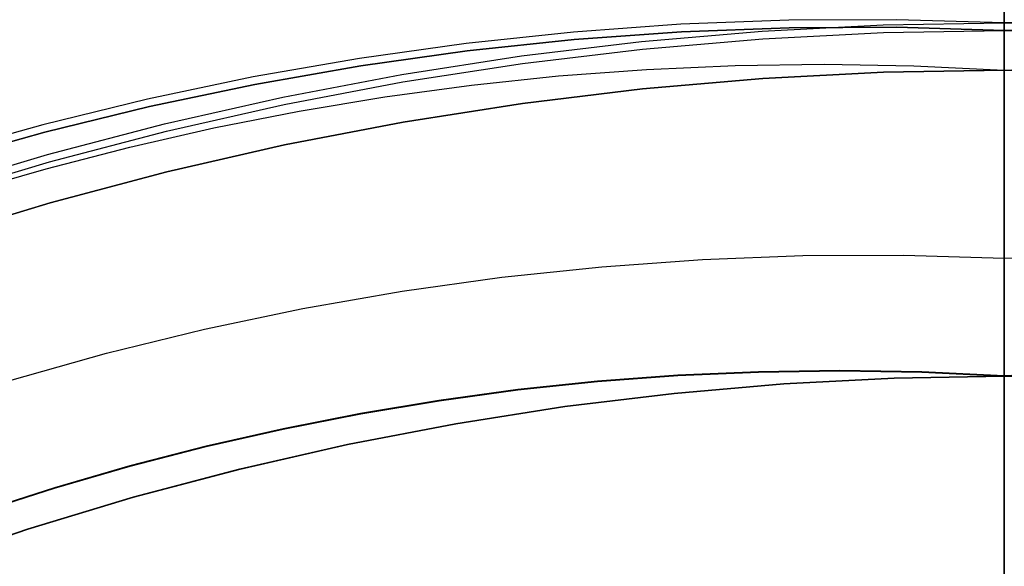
# Model space of a CAD drawing. Header units: millimetres. Extents: x -267 to 897, y -4167 to -3150.
# Tile 88 of 177: x 308.04 to 313.66, y -3499.74 to -3496.61. Entities that reach past the tile are written whole.
import ezdxf

# ---------------------------------------------------------------- set-up
doc = ezdxf.new("R2010")
doc.units = ezdxf.units.MM
doc.layers.add('1', color=7, linetype='Continuous')
doc.layers.add('BLANCO METALICO', color=7, linetype='Continuous', true_color=0xededed)

msp = doc.modelspace()

# ---------------------------------------------------------------- linework, layer by layer
at = {"layer": '1', "color": 250, "true_color": 0x111111}
for p, q in [((313.6641, -3442.9028, 31.0021), (313.6641, -3590.9022, 31.0021)), ((313.6641, -3590.9022, 31.0021), (313.6641, -3442.9028, 31.0021)), ((313.6641, -3449.9395, 48.5021), (313.6641, -3583.8655, 48.5021)), ((313.6641, -3583.8655, 48.5021), (313.6641, -3449.9395, 48.5021)), ((313.6641, -3495.4028, 116.1312), (313.6641, -3496.6743, 116.1312)), ((313.6641, -3496.6743, 116.1312), (313.6641, -3495.4028, 116.1312)), ((313.6641, -3495.4028, 68.3312), (313.6641, -3496.631, 68.3312)), ((313.6641, -3496.631, 68.3312), (313.6641, -3495.4028, 68.3312)), ((311.8158, -3496.6387, 68.3312), (311.201, -3496.6829, 68.3312)), ((311.8158, -3496.6387, 68.3312), (311.201, -3496.6829, 68.3312)), ((312.4317, -3496.6153, 68.3312), (311.8158, -3496.6387, 68.3312)), ((312.4317, -3496.6153, 68.3312), (311.8158, -3496.6387, 68.3312)), ((312.2807, -3496.6783, 68.3312), (312.972, -3496.6428, 68.3312)), ((313.048, -3496.6128, 68.3312), (312.4317, -3496.6153, 68.3312)), ((313.048, -3496.6128, 68.3312), (312.4317, -3496.6153, 68.3312)), ((312.972, -3496.6428, 68.3312), (313.6641, -3496.631, 68.3312)), ((313.6641, -3496.631, 68.3312), (313.048, -3496.6128, 68.3312)), ((313.6641, -3496.631, 68.3312), (313.048, -3496.6128, 68.3312)), ((314.2801, -3496.6128, 68.3312), (313.6641, -3496.631, 68.3312)), ((314.2801, -3496.6128, 68.3312), (313.6641, -3496.631, 68.3312)), ((313.6641, -3496.6999, 68.3301), (313.6641, -3496.631, 68.3312)), ((313.6641, -3496.631, 68.3312), (313.6641, -3496.6999, 68.3301)), ((313.6641, -3496.631, 68.3312), (314.3562, -3496.6428, 68.3312)), ((311.201, -3496.6829, 68.3312), (310.5881, -3496.7478, 68.3312)), ((311.201, -3496.6829, 68.3312), (310.5881, -3496.7478, 68.3312)), ((311.2063, -3496.7261, 116.1312), (311.8197, -3496.682, 116.1312)), ((311.8197, -3496.682, 116.1312), (311.2063, -3496.7261, 116.1312)), ((311.591, -3496.7373, 68.3312), (312.2807, -3496.6783, 68.3312)), ((311.8197, -3496.682, 116.1312), (312.4343, -3496.6586, 116.1312)), ((312.4343, -3496.6586, 116.1312), (311.8197, -3496.682, 116.1312)), ((312.2837, -3496.7215, 116.1312), (312.9735, -3496.6861, 116.1312)), ((312.4343, -3496.6586, 116.1312), (313.0493, -3496.6561, 116.1312)), ((313.0493, -3496.6561, 116.1312), (312.4343, -3496.6586, 116.1312)), ((312.9735, -3496.6861, 116.1312), (313.6641, -3496.6743, 116.1312)), ((313.0493, -3496.6561, 116.1312), (313.6641, -3496.6743, 116.1312)), ((313.6641, -3496.6743, 116.1312), (313.0493, -3496.6561, 116.1312)), ((313.6641, -3496.6743, 116.1312), (314.2788, -3496.6561, 116.1312)), ((314.2788, -3496.6561, 116.1312), (313.6641, -3496.6743, 116.1312)), ((313.6641, -3496.6743, 116.1312), (313.6641, -3496.7417, 116.1324)), ((313.6641, -3496.7417, 116.1324), (313.6641, -3496.6743, 116.1312)), ((313.6641, -3496.6743, 116.1312), (314.3547, -3496.6861, 116.1312)), ((313.6641, -3496.7687, 68.3265), (313.6641, -3496.6999, 68.3301)), ((313.6641, -3496.6999, 68.3301), (313.6641, -3496.7687, 68.3265)), ((310.5881, -3496.7478, 68.3312), (309.9778, -3496.8334, 68.3312)), ((310.5881, -3496.7478, 68.3312), (309.9778, -3496.8334, 68.3312)), ((310.5947, -3496.7908, 116.1312), (311.2063, -3496.7261, 116.1312)), ((311.2063, -3496.7261, 116.1312), (310.5947, -3496.7908, 116.1312)), ((310.9038, -3496.8198, 68.3312), (311.591, -3496.7373, 68.3312)), ((311.5955, -3496.7804, 116.1312), (312.2837, -3496.7215, 116.1312)), ((313.6641, -3496.7417, 116.1324), (313.6641, -3496.809, 116.1358)), ((313.6641, -3496.809, 116.1358), (313.6641, -3496.7417, 116.1324)), ((309.9856, -3496.8762, 116.1312), (310.5947, -3496.7908, 116.1312)), ((310.5947, -3496.7908, 116.1312), (309.9856, -3496.8762, 116.1312)), ((310.2197, -3496.9258, 68.3312), (310.9038, -3496.8198, 68.3312)), ((310.9097, -3496.8627, 116.1312), (311.5955, -3496.7804, 116.1312)), ((313.6641, -3496.8374, 68.3207), (313.6641, -3496.7687, 68.3265)), ((313.6641, -3496.7687, 68.3265), (313.6641, -3496.8374, 68.3207)), ((313.6641, -3496.809, 116.1358), (313.6641, -3496.8761, 116.1416)), ((313.6641, -3496.8761, 116.1416), (313.6641, -3496.809, 116.1358)), ((309.9778, -3496.8334, 68.3312), (309.3707, -3496.9395, 68.3312)), ((309.9778, -3496.8334, 68.3312), (309.3707, -3496.9395, 68.3312)), ((309.3798, -3496.9822, 116.1312), (309.9856, -3496.8762, 116.1312)), ((309.9856, -3496.8762, 116.1312), (309.3798, -3496.9822, 116.1312)), ((310.2271, -3496.9684, 116.1312), (310.9097, -3496.8627, 116.1312)), ((311.619, -3496.8964, 164.4031), (312.1251, -3496.874, 164.4031)), ((311.619, -3496.8964, 164.4031), (312.1251, -3496.874, 164.4031)), ((312.1251, -3496.874, 164.4031), (312.6348, -3496.867, 164.4031)), ((312.1251, -3496.874, 164.4031), (312.6348, -3496.867, 164.4031)), ((312.6348, -3496.867, 164.4031), (313.1478, -3496.8757, 164.4031)), ((312.6348, -3496.867, 164.4031), (313.1478, -3496.8757, 164.4031)), ((313.1478, -3496.8757, 164.4031), (313.6641, -3496.9004, 164.4031)), ((313.1478, -3496.8757, 164.4031), (313.6641, -3496.9004, 164.4031)), ((313.6641, -3496.9058, 68.3125), (313.6641, -3496.8374, 68.3207)), ((313.6641, -3496.8374, 68.3207), (313.6641, -3496.9058, 68.3125)), ((313.6641, -3496.9004, 164.4031), (314.1803, -3496.8757, 164.4031)), ((313.6641, -3496.9004, 164.4031), (314.1803, -3496.8757, 164.4031)), ((313.6641, -3496.8761, 116.1416), (313.6641, -3496.943, 116.1496)), ((313.6641, -3496.943, 116.1496), (313.6641, -3496.8761, 116.1416)), ((309.5397, -3497.055, 68.3312), (310.2197, -3496.9258, 68.3312)), ((310.6179, -3496.9864, 164.4031), (311.1165, -3496.934, 164.4031)), ((310.6179, -3496.9864, 164.4031), (311.1165, -3496.934, 164.4031)), ((311.1165, -3496.934, 164.4031), (311.619, -3496.8964, 164.4031)), ((311.1165, -3496.934, 164.4031), (311.619, -3496.8964, 164.4031)), ((312.9737, -3496.9123, 127.4778), (312.2841, -3496.948, 127.4778)), ((312.2841, -3496.948, 145.9405), (312.9737, -3496.9123, 145.9405)), ((312.2841, -3496.948, 127.4778), (312.9737, -3496.9123, 127.4778)), ((313.6641, -3496.9004, 127.4778), (312.9737, -3496.9123, 127.4778)), ((312.9737, -3496.9123, 145.9405), (313.6641, -3496.9004, 145.9405)), ((312.9737, -3496.9123, 127.4778), (313.6641, -3496.9004, 127.4778)), ((313.6641, -3496.9004, 164.4031), (313.6641, -3496.9004, 127.4778)), ((314.3545, -3496.9123, 127.4778), (313.6641, -3496.9004, 127.4778)), ((313.6641, -3496.9004, 127.4778), (313.6641, -3496.9004, 164.4031)), ((313.6641, -3496.9004, 145.9405), (314.3545, -3496.9123, 145.9405)), ((313.6641, -3496.9004, 127.4778), (313.6641, -3509.5028, 127.4778)), ((313.6641, -3509.5028, 127.4778), (313.6641, -3496.9004, 127.4778)), ((313.6641, -3496.9004, 127.4778), (314.3545, -3496.9123, 127.4778)), ((313.6641, -3496.901, 164.4398), (313.6641, -3496.9004, 164.4031)), ((313.6641, -3496.9004, 164.4031), (313.6641, -3496.901, 164.4398)), ((313.6641, -3496.9029, 164.4765), (313.6641, -3496.901, 164.4398)), ((313.6641, -3496.901, 164.4398), (313.6641, -3496.9029, 164.4765)), ((313.6641, -3496.906, 164.513), (313.6641, -3496.9029, 164.4765)), ((313.6641, -3496.9029, 164.4765), (313.6641, -3496.906, 164.513)), ((313.6641, -3496.9739, 68.3019), (313.6641, -3496.9058, 68.3125)), ((313.6641, -3496.9058, 68.3125), (313.6641, -3496.9739, 68.3019)), ((313.6641, -3496.9104, 164.5494), (313.6641, -3496.906, 164.513)), ((313.6641, -3496.906, 164.513), (313.6641, -3496.9104, 164.5494)), ((313.6641, -3496.916, 164.5857), (313.6641, -3496.9104, 164.5494)), ((313.6641, -3496.9104, 164.5494), (313.6641, -3496.916, 164.5857)), ((313.6641, -3496.9228, 164.6218), (313.6641, -3496.916, 164.5857)), ((313.6641, -3496.916, 164.5857), (313.6641, -3496.9228, 164.6218)), ((313.6641, -3496.9309, 164.6576), (313.6641, -3496.9228, 164.6218)), ((313.6641, -3496.9228, 164.6218), (313.6641, -3496.9309, 164.6576)), ((313.6641, -3496.9402, 164.6931), (313.6641, -3496.9309, 164.6576)), ((313.6641, -3496.9309, 164.6576), (313.6641, -3496.9402, 164.6931)), ((309.3707, -3496.9395, 68.3312), (308.7675, -3497.0661, 68.3312)), ((309.3707, -3496.9395, 68.3312), (308.7675, -3497.0661, 68.3312)), ((308.7779, -3497.1085, 116.1312), (309.3798, -3496.9822, 116.1312)), ((309.3798, -3496.9822, 116.1312), (308.7779, -3497.1085, 116.1312)), ((309.5485, -3497.0974, 116.1312), (310.2271, -3496.9684, 116.1312)), ((310.1234, -3497.0536, 164.4031), (310.6179, -3496.9864, 164.4031)), ((310.1234, -3497.0536, 164.4031), (310.6179, -3496.9864, 164.4031)), ((312.2841, -3496.948, 127.4778), (311.5962, -3497.0075, 127.4778)), ((311.5962, -3497.0075, 145.9405), (312.2841, -3496.948, 145.9405)), ((311.5962, -3497.0075, 127.4778), (312.2841, -3496.948, 127.4778)), ((313.6641, -3496.9507, 164.7282), (313.6641, -3496.9402, 164.6931)), ((313.6641, -3496.9402, 164.6931), (313.6641, -3496.9507, 164.7282)), ((313.6641, -3496.943, 116.1496), (313.6641, -3497.0096, 116.1599)), ((313.6641, -3497.0096, 116.1599), (313.6641, -3496.943, 116.1496)), ((313.6641, -3496.9624, 164.763), (313.6641, -3496.9507, 164.7282)), ((313.6641, -3496.9507, 164.7282), (313.6641, -3496.9624, 164.763)), ((313.6641, -3496.9753, 164.7974), (313.6641, -3496.9624, 164.763)), ((313.6641, -3496.9624, 164.763), (313.6641, -3496.9753, 164.7974)), ((313.6641, -3497.0416, 68.289), (313.6641, -3496.9739, 68.3019)), ((313.6641, -3496.9739, 68.3019), (313.6641, -3497.0416, 68.289)), ((313.6641, -3496.9893, 164.8313), (313.6641, -3496.9753, 164.7974)), ((313.6641, -3496.9753, 164.7974), (313.6641, -3496.9893, 164.8313)), ((313.6641, -3497.0045, 164.8647), (313.6641, -3496.9893, 164.8313)), ((313.6641, -3496.9893, 164.8313), (313.6641, -3497.0045, 164.8647)), ((311.5962, -3497.0075, 127.4778), (310.9107, -3497.0908, 127.4778)), ((310.9107, -3497.0908, 145.9405), (311.5962, -3497.0075, 145.9405)), ((310.9107, -3497.0908, 127.4778), (311.5962, -3497.0075, 127.4778)), ((313.6641, -3497.0209, 164.8975), (313.6641, -3497.0045, 164.8647)), ((313.6641, -3497.0045, 164.8647), (313.6641, -3497.0209, 164.8975)), ((313.6641, -3497.0096, 116.1599), (313.6641, -3497.0757, 116.1725)), ((313.6641, -3497.0757, 116.1725), (313.6641, -3497.0096, 116.1599)), ((313.6641, -3497.0383, 164.9298), (313.6641, -3497.0209, 164.8975)), ((313.6641, -3497.0209, 164.8975), (313.6641, -3497.0383, 164.9298)), ((313.6641, -3497.0568, 164.9615), (313.6641, -3497.0383, 164.9298)), ((313.6641, -3497.0383, 164.9298), (313.6641, -3497.0568, 164.9615)), ((313.6641, -3497.1089, 68.2739), (313.6641, -3497.0416, 68.289)), ((313.6641, -3497.0416, 68.289), (313.6641, -3497.1089, 68.2739)), ((308.7675, -3497.0661, 68.3312), (308.1689, -3497.213, 68.3312)), ((308.7675, -3497.0661, 68.3312), (308.1689, -3497.213, 68.3312)), ((308.8645, -3497.2074, 68.3312), (309.5397, -3497.055, 68.3312)), ((308.8748, -3497.2494, 116.1312), (309.5485, -3497.0974, 116.1312)), ((309.6329, -3497.1352, 164.4031), (310.1234, -3497.0536, 164.4031)), ((309.6329, -3497.1352, 164.4031), (310.1234, -3497.0536, 164.4031)), ((310.9107, -3497.0908, 127.4778), (310.2285, -3497.1976, 127.4778)), ((310.2285, -3497.1976, 145.9405), (310.9107, -3497.0908, 145.9405)), ((310.2285, -3497.1976, 127.4778), (310.9107, -3497.0908, 127.4778)), ((313.6641, -3497.0764, 164.9925), (313.6641, -3497.0568, 164.9615)), ((313.6641, -3497.0568, 164.9615), (313.6641, -3497.0764, 164.9925)), ((313.6641, -3497.0757, 116.1725), (313.6641, -3497.1415, 116.1874)), ((313.6641, -3497.1415, 116.1874), (313.6641, -3497.0757, 116.1725)), ((313.6641, -3497.0971, 165.0229), (313.6641, -3497.0764, 164.9925)), ((313.6641, -3497.0764, 164.9925), (313.6641, -3497.0971, 165.0229)), ((313.6641, -3497.1187, 165.0525), (313.6641, -3497.0971, 165.0229)), ((313.6641, -3497.0971, 165.0229), (313.6641, -3497.1187, 165.0525)), ((308.1806, -3497.2551, 116.1312), (308.7779, -3497.1085, 116.1312)), ((308.7779, -3497.1085, 116.1312), (308.1806, -3497.2551, 116.1312)), ((309.1468, -3497.2309, 164.4031), (309.6329, -3497.1352, 164.4031)), ((309.1468, -3497.2309, 164.4031), (309.6329, -3497.1352, 164.4031)), ((313.6641, -3497.1755, 68.2564), (313.6641, -3497.1089, 68.2739)), ((313.6641, -3497.1414, 165.0813), (313.6641, -3497.1187, 165.0525)), ((313.6641, -3497.1187, 165.0525), (313.6641, -3497.1414, 165.0813)), ((313.6641, -3497.165, 165.1094), (313.6641, -3497.1414, 165.0813)), ((313.6641, -3497.1414, 165.0813), (313.6641, -3497.165, 165.1094)), ((313.6641, -3497.1415, 116.1874), (313.6641, -3497.2066, 116.2044)), ((313.6641, -3497.2066, 116.2044), (313.6641, -3497.1415, 116.1874)), ((308.1689, -3497.213, 68.3312), (307.5756, -3497.3801, 68.3312)), ((308.1689, -3497.213, 68.3312), (307.5756, -3497.3801, 68.3312)), ((308.1949, -3497.3827, 68.3312), (308.8645, -3497.2074, 68.3312)), ((310.2285, -3497.1976, 127.4778), (309.5504, -3497.3279, 127.4778)), ((309.5504, -3497.3279, 145.9405), (310.2285, -3497.1976, 145.9405)), ((309.5504, -3497.3279, 127.4778), (310.2285, -3497.1976, 127.4778)), ((313.6641, -3497.1896, 165.1366), (313.6641, -3497.165, 165.1094)), ((313.6641, -3497.165, 165.1094), (313.6641, -3497.1896, 165.1366)), ((313.6641, -3497.2416, 68.2367), (313.6641, -3497.1755, 68.2564)), ((313.6641, -3497.2151, 165.163), (313.6641, -3497.1896, 165.1366)), ((313.6641, -3497.1896, 165.1366), (313.6641, -3497.2151, 165.163)), ((313.6641, -3497.2066, 116.2044), (313.6641, -3497.2712, 116.2237)), ((313.6641, -3497.2712, 116.2237), (313.6641, -3497.2066, 116.2044)), ((313.6641, -3497.2415, 165.1885), (313.6641, -3497.2151, 165.163)), ((313.6641, -3497.2151, 165.163), (313.6641, -3497.2415, 165.1885)), ((307.5886, -3497.4218, 116.1312), (308.1806, -3497.2551, 116.1312)), ((308.1806, -3497.2551, 116.1312), (307.5886, -3497.4218, 116.1312)), ((308.2066, -3497.4244, 116.1312), (308.8748, -3497.2494, 116.1312)), ((308.6652, -3497.3405, 164.4031), (309.1468, -3497.2309, 164.4031)), ((308.6652, -3497.3405, 164.4031), (309.1468, -3497.2309, 164.4031)), ((313.6641, -3497.2688, 165.2131), (313.6641, -3497.2415, 165.1885)), ((313.6641, -3497.2415, 165.1885), (313.6641, -3497.2688, 165.2131)), ((313.6641, -3497.3069, 68.2147), (313.6641, -3497.2416, 68.2367)), ((313.6641, -3497.2968, 165.2368), (313.6641, -3497.2688, 165.2131)), ((313.6641, -3497.2688, 165.2131), (313.6641, -3497.2968, 165.2368)), ((313.6641, -3497.2712, 116.2237), (313.6641, -3497.3351, 116.2452)), ((313.6641, -3497.3351, 116.2452), (313.6641, -3497.2712, 116.2237)), ((309.5504, -3497.3279, 127.4778), (308.8772, -3497.4816, 127.4778)), ((308.8772, -3497.4816, 145.9405), (309.5504, -3497.3279, 145.9405)), ((308.8772, -3497.4816, 127.4778), (309.5504, -3497.3279, 127.4778)), ((313.6641, -3497.3257, 165.2594), (313.6641, -3497.2968, 165.2368)), ((313.6641, -3497.2968, 165.2368), (313.6641, -3497.3257, 165.2594)), ((313.6641, -3497.3714, 68.1905), (313.6641, -3497.3069, 68.2147)), ((313.6641, -3497.3553, 165.2811), (313.6641, -3497.3257, 165.2594)), ((313.6641, -3497.3257, 165.2594), (313.6641, -3497.3553, 165.2811)), ((307.5316, -3497.5808, 68.3312), (308.1949, -3497.3827, 68.3312)), ((308.1882, -3497.4638, 164.4031), (308.6652, -3497.3405, 164.4031)), ((308.1882, -3497.4638, 164.4031), (308.6652, -3497.3405, 164.4031)), ((313.6641, -3497.3351, 116.2452), (313.6641, -3497.3981, 116.2688)), ((313.6641, -3497.3981, 116.2688), (313.6641, -3497.3351, 116.2452)), ((313.6641, -3497.3856, 165.3017), (313.6641, -3497.3553, 165.2811)), ((313.6641, -3497.3553, 165.2811), (313.6641, -3497.3856, 165.3017)), ((313.6641, -3497.4351, 68.1642), (313.6641, -3497.3714, 68.1905)), ((307.5447, -3497.6221, 116.1312), (308.2066, -3497.4244, 116.1312)), ((313.6641, -3497.4167, 165.3213), (313.6641, -3497.3856, 165.3017)), ((313.6641, -3497.3856, 165.3017), (313.6641, -3497.4167, 165.3213)), ((313.6641, -3497.3981, 116.2688), (313.6641, -3497.4604, 116.2946)), ((313.6641, -3497.4604, 116.2946), (313.6641, -3497.3981, 116.2688)), ((313.6641, -3497.4483, 165.3399), (313.6641, -3497.4167, 165.3213)), ((313.6641, -3497.4167, 165.3213), (313.6641, -3497.4483, 165.3399)), ((313.6641, -3497.4978, 68.1356), (313.6641, -3497.4351, 68.1642)), ((307.716, -3497.6005, 164.4031), (308.1882, -3497.4638, 164.4031)), ((307.716, -3497.6005, 164.4031), (308.1882, -3497.4638, 164.4031)), ((308.8772, -3497.4816, 127.4778), (308.2098, -3497.6584, 127.4778)), ((308.2098, -3497.6584, 145.9405), (308.8772, -3497.4816, 145.9405)), ((308.2098, -3497.6584, 127.4778), (308.8772, -3497.4816, 127.4778)), ((313.6641, -3497.4806, 165.3573), (313.6641, -3497.4483, 165.3399)), ((313.6641, -3497.4483, 165.3399), (313.6641, -3497.4806, 165.3573)), ((313.6641, -3497.4604, 116.2946), (313.6641, -3497.5217, 116.3225)), ((313.6641, -3497.5217, 116.3225), (313.6641, -3497.4604, 116.2946)), ((313.6641, -3497.5135, 165.3736), (313.6641, -3497.4806, 165.3573)), ((313.6641, -3497.4806, 165.3573), (313.6641, -3497.5135, 165.3736)), ((313.6641, -3497.5595, 68.105), (313.6641, -3497.4978, 68.1356)), ((313.6641, -3497.5469, 165.3888), (313.6641, -3497.5135, 165.3736)), ((313.6641, -3497.5135, 165.3736), (313.6641, -3497.5469, 165.3888)), ((313.6641, -3497.5217, 116.3225), (313.6641, -3497.5821, 116.3525)), ((313.6641, -3497.5821, 116.3525), (313.6641, -3497.5217, 116.3225)), ((313.6641, -3497.5808, 165.4029), (313.6641, -3497.5469, 165.3888)), ((313.6641, -3497.5469, 165.3888), (313.6641, -3497.5808, 165.4029)), ((313.6641, -3497.6202, 68.0722), (313.6641, -3497.5595, 68.105)), ((313.6641, -3497.6152, 165.4157), (313.6641, -3497.5808, 165.4029)), ((313.6641, -3497.5808, 165.4029), (313.6641, -3497.6152, 165.4157)), ((313.6641, -3497.5821, 116.3525), (313.6641, -3497.6413, 116.3845)), ((313.6641, -3497.6413, 116.3845), (313.6641, -3497.5821, 116.3525)), ((308.2098, -3497.6584, 127.4778), (307.5488, -3497.8581, 127.4778)), ((307.5488, -3497.8581, 145.9405), (308.2098, -3497.6584, 145.9405)), ((307.5488, -3497.8581, 127.4778), (308.2098, -3497.6584, 127.4778)), ((313.6641, -3497.6499, 165.4274), (313.6641, -3497.6152, 165.4157)), ((313.6641, -3497.6152, 165.4157), (313.6641, -3497.6499, 165.4274)), ((313.6641, -3497.6797, 68.0374), (313.6641, -3497.6202, 68.0722)), ((313.6641, -3497.6413, 116.3845), (313.6641, -3497.6995, 116.4185)), ((313.6641, -3497.6995, 116.4185), (313.6641, -3497.6413, 116.3845)), ((313.6641, -3497.6851, 165.4379), (313.6641, -3497.6499, 165.4274)), ((313.6641, -3497.6499, 165.4274), (313.6641, -3497.6851, 165.4379)), ((313.6641, -3497.7379, 68.0006), (313.6641, -3497.6797, 68.0374)), ((313.6641, -3497.7206, 165.4472), (313.6641, -3497.6851, 165.4379)), ((313.6641, -3497.6851, 165.4379), (313.6641, -3497.7206, 165.4472)), ((313.6641, -3497.6995, 116.4185), (313.6641, -3497.7564, 116.4545)), ((313.6641, -3497.7564, 116.4545), (313.6641, -3497.6995, 116.4185)), ((313.6641, -3497.7564, 165.4553), (313.6641, -3497.7206, 165.4472)), ((313.6641, -3497.7206, 165.4472), (313.6641, -3497.7564, 165.4553)), ((313.6641, -3497.7949, 67.9619), (313.6641, -3497.7379, 68.0006)), ((313.6641, -3497.7564, 116.4545), (313.6641, -3497.8121, 116.4924)), ((313.6641, -3497.8121, 116.4924), (313.6641, -3497.7564, 116.4545)), ((313.6641, -3497.7924, 165.4622), (313.6641, -3497.7564, 165.4553)), ((313.6641, -3497.7564, 165.4553), (313.6641, -3497.7924, 165.4622)), ((313.6641, -3497.8287, 165.4678), (313.6641, -3497.7924, 165.4622)), ((313.6641, -3497.7924, 165.4622), (313.6641, -3497.8287, 165.4678)), ((313.6641, -3497.8505, 67.9212), (313.6641, -3497.7949, 67.9619)), ((313.6641, -3497.8121, 116.4924), (313.6641, -3497.8665, 116.5322)), ((313.6641, -3497.8665, 116.5322), (313.6641, -3497.8121, 116.4924)), ((313.6641, -3497.8651, 165.4722), (313.6641, -3497.8287, 165.4678)), ((313.6641, -3497.8287, 165.4678), (313.6641, -3497.8651, 165.4722)), ((313.6641, -3497.9047, 67.8786), (313.6641, -3497.8505, 67.9212)), ((313.6641, -3497.9017, 165.4753), (313.6641, -3497.8651, 165.4722)), ((313.6641, -3497.8651, 165.4722), (313.6641, -3497.9017, 165.4753)), ((313.6641, -3497.8665, 116.5322), (313.6641, -3497.9195, 116.5738)), ((313.6641, -3497.9195, 116.5738), (313.6641, -3497.8665, 116.5322)), ((313.6641, -3497.9384, 165.4772), (313.6641, -3497.9017, 165.4753)), ((313.6641, -3497.9017, 165.4753), (313.6641, -3497.9384, 165.4772)), ((313.6641, -3497.9574, 67.8342), (313.6641, -3497.9047, 67.8786)), ((313.6641, -3497.9195, 116.5738), (313.6641, -3497.971, 116.6172)), ((313.6641, -3497.971, 116.6172), (313.6641, -3497.9195, 116.5738)), ((313.6641, -3497.975, 165.4778), (313.6641, -3497.9384, 165.4772)), ((313.6641, -3497.9384, 165.4772), (313.6641, -3497.975, 165.4778)), ((311.3643, -3498.0235, 165.4778), (311.9383, -3497.9822, 165.4778)), ((311.3643, -3498.0235, 165.4778), (311.9383, -3497.9822, 165.4778)), ((311.9383, -3497.9822, 165.4778), (312.5134, -3497.9604, 165.4778)), ((311.9383, -3497.9822, 165.4778), (312.5134, -3497.9604, 165.4778)), ((312.5134, -3497.9604, 165.4778), (313.0889, -3497.958, 165.4778)), ((312.5134, -3497.9604, 165.4778), (313.0889, -3497.958, 165.4778)), ((313.0889, -3497.958, 165.4778), (313.6641, -3497.975, 165.4778)), ((313.0889, -3497.958, 165.4778), (313.6641, -3497.975, 165.4778)), ((313.6641, -3498.0086, 67.788), (313.6641, -3497.9574, 67.8342)), ((313.6641, -3497.975, 165.4778), (314.2393, -3497.958, 165.4778)), ((313.6641, -3497.975, 165.4778), (314.2393, -3497.958, 165.4778)), ((313.6641, -3497.971, 116.6172), (313.6641, -3498.021, 116.6623)), ((313.6641, -3498.021, 116.6623), (313.6641, -3497.971, 116.6172)), ((313.6641, -3497.975, 165.4778), (313.6641, -3505.5625, 165.4778)), ((313.6641, -3505.5625, 165.4778), (313.6641, -3497.975, 165.4778)), ((310.7921, -3498.0841, 165.4778), (311.3643, -3498.0235, 165.4778)), ((310.7921, -3498.0841, 165.4778), (311.3643, -3498.0235, 165.4778)), ((313.6641, -3498.0581, 67.7401), (313.6641, -3498.0086, 67.788)), ((313.6641, -3498.021, 116.6623), (313.6641, -3498.0695, 116.7092)), ((313.6641, -3498.0695, 116.7092), (313.6641, -3498.021, 116.6623)), ((313.6641, -3498.106, 67.6906), (313.6641, -3498.0581, 67.7401)), ((310.2222, -3498.164, 165.4778), (310.7921, -3498.0841, 165.4778)), ((310.2222, -3498.164, 165.4778), (310.7921, -3498.0841, 165.4778)), ((313.6641, -3498.0695, 116.7092), (313.6641, -3498.1163, 116.7576)), ((313.6641, -3498.1163, 116.7576), (313.6641, -3498.0695, 116.7092)), ((313.6641, -3498.1522, 67.6394), (313.6641, -3498.106, 67.6906)), ((309.6553, -3498.2631, 165.4778), (310.2222, -3498.164, 165.4778)), ((309.6553, -3498.2631, 165.4778), (310.2222, -3498.164, 165.4778)), ((313.6641, -3498.1163, 116.7576), (313.6641, -3498.1614, 116.8076)), ((313.6641, -3498.1614, 116.8076), (313.6641, -3498.1163, 116.7576)), ((313.6641, -3498.1966, 67.5867), (313.6641, -3498.1522, 67.6394)), ((313.6641, -3498.1614, 116.8076), (313.6641, -3498.2049, 116.8591)), ((313.6641, -3498.2049, 116.8591), (313.6641, -3498.1614, 116.8076)), ((313.6641, -3498.2392, 67.5325), (313.6641, -3498.1966, 67.5867)), ((313.6641, -3498.2049, 116.8591), (313.6641, -3498.2465, 116.9121)), ((313.6641, -3498.2465, 116.9121), (313.6641, -3498.2049, 116.8591)), ((309.0921, -3498.3813, 165.4778), (309.6553, -3498.2631, 165.4778)), ((309.0921, -3498.3813, 165.4778), (309.6553, -3498.2631, 165.4778)), ((313.6641, -3498.2798, 67.4769), (313.6641, -3498.2392, 67.5325)), ((313.6641, -3498.2465, 116.9121), (313.6641, -3498.2863, 116.9665)), ((313.6641, -3498.2863, 116.9665), (313.6641, -3498.2465, 116.9121)), ((313.6641, -3498.3186, 67.4199), (313.6641, -3498.2798, 67.4769)), ((313.6641, -3498.2863, 116.9665), (313.6641, -3498.3242, 117.0222)), ((313.6641, -3498.3242, 117.0222), (313.6641, -3498.2863, 116.9665)), ((313.6641, -3498.3554, 67.3617), (313.6641, -3498.3186, 67.4199)), ((313.6641, -3498.3242, 117.0222), (313.6641, -3498.3601, 117.0792)), ((313.6641, -3498.3601, 117.0792), (313.6641, -3498.3242, 117.0222)), ((308.5332, -3498.5185, 165.4778), (309.0921, -3498.3813, 165.4778)), ((308.5332, -3498.5185, 165.4778), (309.0921, -3498.3813, 165.4778)), ((313.6641, -3498.3902, 67.3022), (313.6641, -3498.3554, 67.3617)), ((313.6641, -3498.3601, 117.0792), (313.6641, -3498.3942, 117.1373)), ((313.6641, -3498.3942, 117.1373), (313.6641, -3498.3601, 117.0792)), ((313.6641, -3498.423, 67.2415), (313.6641, -3498.3902, 67.3022)), ((313.6641, -3498.3942, 117.1373), (313.6641, -3498.4262, 117.1966)), ((313.6641, -3498.4262, 117.1966), (313.6641, -3498.3942, 117.1373)), ((313.6641, -3498.4536, 67.1798), (313.6641, -3498.423, 67.2415)), ((313.6641, -3498.4262, 117.1966), (313.6641, -3498.4562, 117.2569)), ((313.6641, -3498.4562, 117.2569), (313.6641, -3498.4262, 117.1966)), ((313.6641, -3498.4822, 67.1171), (313.6641, -3498.4536, 67.1798)), ((313.6641, -3498.4562, 117.2569), (313.6641, -3498.484, 117.3183)), ((313.6641, -3498.484, 117.3183), (313.6641, -3498.4562, 117.2569)), ((313.6641, -3498.5085, 67.0534), (313.6641, -3498.4822, 67.1171)), ((313.6641, -3498.484, 117.3183), (313.6641, -3498.5098, 117.3805)), ((313.6641, -3498.5098, 117.3805), (313.6641, -3498.484, 117.3183)), ((313.6641, -3498.5327, 66.9889), (313.6641, -3498.5085, 67.0534)), ((313.6641, -3498.5098, 117.3805), (313.6641, -3498.5335, 117.4436)), ((313.6641, -3498.5335, 117.4436), (313.6641, -3498.5098, 117.3805)), ((307.9793, -3498.6744, 165.4778), (308.5332, -3498.5185, 165.4778)), ((307.9793, -3498.6744, 165.4778), (308.5332, -3498.5185, 165.4778)), ((313.6641, -3498.5547, 66.9236), (313.6641, -3498.5327, 66.9889)), ((313.6641, -3498.5335, 117.4436), (313.6641, -3498.5549, 117.5075)), ((313.6641, -3498.5549, 117.5075), (313.6641, -3498.5335, 117.4436)), ((313.6641, -3498.5744, 66.8575), (313.6641, -3498.5547, 66.9236)), ((313.6641, -3498.5549, 117.5075), (313.6641, -3498.5742, 117.572)), ((313.6641, -3498.5742, 117.572), (313.6641, -3498.5549, 117.5075)), ((312.2595, -3498.6233, 122.5362), (312.7247, -3498.617, 122.5362)), ((312.7247, -3498.617, 118.1043), (312.2595, -3498.6233, 118.1043)), ((312.2595, -3498.6233, 122.5362), (312.7247, -3498.617, 122.5362)), ((312.7247, -3498.617, 118.1043), (312.2595, -3498.6233, 118.1043)), ((312.2597, -3498.6252, 66.313), (312.7248, -3498.6188, 66.313)), ((312.7248, -3498.6188, 61.909), (312.2597, -3498.6252, 61.909)), ((312.2597, -3498.6252, 66.313), (312.7248, -3498.6188, 66.313)), ((312.2597, -3498.6252, 61.909), (312.7248, -3498.6188, 61.909)), ((312.7247, -3498.617, 122.5362), (313.1929, -3498.6249, 122.5362)), ((313.1929, -3498.6249, 118.1043), (312.7247, -3498.617, 118.1043)), ((312.7247, -3498.617, 122.5362), (313.1929, -3498.6249, 122.5362)), ((313.1929, -3498.6249, 118.1043), (312.7247, -3498.617, 118.1043)), ((312.7248, -3498.6188, 66.313), (313.193, -3498.6268, 66.313)), ((313.193, -3498.6268, 61.909), (312.7248, -3498.6188, 61.909)), ((312.7248, -3498.6188, 66.313), (313.193, -3498.6268, 66.313)), ((312.7248, -3498.6188, 61.909), (313.193, -3498.6268, 61.909)), ((313.6641, -3498.5742, 117.572), (313.6641, -3498.5913, 117.6372)), ((313.6641, -3498.5913, 117.6372), (313.6641, -3498.5742, 117.572)), ((313.6641, -3498.5919, 66.7909), (313.6641, -3498.5744, 66.8575)), ((313.6641, -3498.5913, 117.6372), (313.6641, -3498.6061, 117.7029)), ((313.6641, -3498.6061, 117.7029), (313.6641, -3498.5913, 117.6372)), ((313.6641, -3498.607, 66.7236), (313.6641, -3498.5919, 66.7909)), ((313.6641, -3498.5919, 66.7909), (313.6641, -3498.607, 66.7236)), ((313.6641, -3498.6061, 117.7029), (313.6641, -3498.6187, 117.7691)), ((313.6641, -3498.6187, 117.7691), (313.6641, -3498.6061, 117.7029)), ((313.6641, -3498.6199, 66.6559), (313.6641, -3498.607, 66.7236)), ((313.6641, -3498.607, 66.7236), (313.6641, -3498.6199, 66.6559)), ((313.6641, -3498.6187, 117.7691), (313.6641, -3498.629, 117.8357)), ((313.6641, -3498.629, 117.8357), (313.6641, -3498.6187, 117.7691)), ((313.6641, -3498.6304, 66.5878), (313.6641, -3498.6199, 66.6559)), ((313.6641, -3498.6199, 66.6559), (313.6641, -3498.6304, 66.5878)), ((310.884, -3498.726, 122.5362), (311.339, -3498.6781, 122.5362)), ((311.339, -3498.6781, 118.1043), (310.884, -3498.726, 118.1043)), ((310.884, -3498.726, 122.5362), (311.339, -3498.6781, 122.5362)), ((311.339, -3498.6781, 118.1043), (310.884, -3498.726, 118.1043)), ((311.339, -3498.6781, 122.5362), (311.7976, -3498.6438, 122.5362)), ((311.7976, -3498.6438, 118.1043), (311.339, -3498.6781, 118.1043)), ((311.339, -3498.6781, 122.5362), (311.7976, -3498.6438, 122.5362)), ((311.7976, -3498.6438, 118.1043), (311.339, -3498.6781, 118.1043)), ((311.3393, -3498.6799, 66.313), (311.7978, -3498.6456, 66.313)), ((311.7978, -3498.6456, 61.909), (311.3393, -3498.6799, 61.909)), ((311.3393, -3498.6799, 66.313), (311.7978, -3498.6456, 66.313)), ((311.3393, -3498.6799, 61.909), (311.7978, -3498.6456, 61.909)), ((311.7976, -3498.6438, 122.5362), (312.2595, -3498.6233, 122.5362)), ((312.2595, -3498.6233, 118.1043), (311.7976, -3498.6438, 118.1043)), ((311.7976, -3498.6438, 122.5362), (312.2595, -3498.6233, 122.5362)), ((312.2595, -3498.6233, 118.1043), (311.7976, -3498.6438, 118.1043)), ((311.7978, -3498.6456, 66.313), (312.2597, -3498.6252, 66.313)), ((312.2597, -3498.6252, 61.909), (311.7978, -3498.6456, 61.909)), ((311.7978, -3498.6456, 66.313), (312.2597, -3498.6252, 66.313)), ((311.7978, -3498.6456, 61.909), (312.2597, -3498.6252, 61.909)), ((312.4046, -3498.6909, 120.3203), (313.034, -3498.6583, 120.3203)), ((312.4048, -3498.6927, 64.111), (313.034, -3498.6601, 64.111)), ((313.034, -3498.6583, 120.3203), (313.6641, -3498.6474, 120.3203)), ((313.034, -3498.6601, 64.111), (313.6641, -3498.6492, 64.111)), ((313.1929, -3498.6249, 122.5362), (313.6641, -3498.6474, 122.5362)), ((313.6641, -3498.6474, 118.1043), (313.1929, -3498.6249, 118.1043)), ((313.1929, -3498.6249, 122.5362), (313.6641, -3498.6474, 122.5362)), ((313.6641, -3498.6474, 118.1043), (313.1929, -3498.6249, 118.1043)), ((313.193, -3498.6268, 66.313), (313.6641, -3498.6492, 66.313)), ((313.6641, -3498.6492, 61.909), (313.193, -3498.6268, 61.909)), ((313.193, -3498.6268, 66.313), (313.6641, -3498.6492, 66.313)), ((313.193, -3498.6268, 61.909), (313.6641, -3498.6492, 61.909)), ((313.6641, -3498.6474, 122.5362), (314.1352, -3498.6249, 122.5362)), ((314.1352, -3498.6249, 118.1043), (313.6641, -3498.6474, 118.1043)), ((313.6641, -3498.6474, 122.5362), (314.1352, -3498.6249, 122.5362)), ((314.1352, -3498.6249, 118.1043), (313.6641, -3498.6474, 118.1043)), ((313.6641, -3498.6492, 66.313), (314.1352, -3498.6268, 66.313)), ((314.1352, -3498.6268, 61.909), (313.6641, -3498.6492, 61.909)), ((313.6641, -3498.6492, 66.313), (314.1352, -3498.6268, 66.313)), ((313.6641, -3498.6492, 61.909), (314.1352, -3498.6268, 61.909)), ((313.6641, -3498.629, 117.8357), (313.6641, -3498.637, 117.9026)), ((313.6641, -3498.637, 117.9026), (313.6641, -3498.629, 117.8357)), ((313.6641, -3498.6387, 66.5194), (313.6641, -3498.6304, 66.5878)), ((313.6641, -3498.6304, 66.5878), (313.6641, -3498.6387, 66.5194)), ((313.6641, -3498.637, 117.9026), (313.6641, -3498.6428, 117.9697)), ((313.6641, -3498.6428, 117.9697), (313.6641, -3498.637, 117.9026)), ((313.6641, -3498.6445, 66.4507), (313.6641, -3498.6387, 66.5194)), ((313.6641, -3498.6387, 66.5194), (313.6641, -3498.6445, 66.4507)), ((313.6641, -3498.6428, 117.9697), (313.6641, -3498.6462, 118.037)), ((313.6641, -3498.6462, 118.037), (313.6641, -3498.6428, 117.9697)), ((313.6641, -3498.6481, 66.3819), (313.6641, -3498.6445, 66.4507)), ((313.6641, -3498.6445, 66.4507), (313.6641, -3498.6481, 66.3819)), ((313.6641, -3498.6462, 118.037), (313.6641, -3498.6474, 118.1043)), ((313.6641, -3498.6474, 118.1043), (313.6641, -3498.6462, 118.037)), ((313.6641, -3498.6486, 122.6073), (313.6641, -3498.6474, 122.5383)), ((313.6641, -3498.6474, 122.5383), (313.6641, -3498.6486, 122.6073)), ((313.6641, -3498.6474, 122.5362), (313.6641, -3498.6474, 118.1043)), ((313.6641, -3498.6474, 118.1043), (313.6641, -3498.6474, 122.5362)), ((313.6641, -3498.6474, 120.3203), (314.2942, -3498.6583, 120.3203)), ((313.6641, -3498.6492, 66.313), (313.6641, -3498.6481, 66.3819)), ((313.6641, -3498.6481, 66.3819), (313.6641, -3498.6492, 66.313)), ((313.6641, -3498.6521, 122.6762), (313.6641, -3498.6486, 122.6073)), ((313.6641, -3498.6486, 122.6073), (313.6641, -3498.6521, 122.6762)), ((313.6641, -3498.6492, 66.313), (313.6641, -3498.6492, 61.909)), ((313.6641, -3498.6492, 61.909), (313.6641, -3498.6492, 66.313)), ((313.6641, -3498.6492, 64.111), (314.2941, -3498.6601, 64.111)), ((313.6641, -3498.6492, 61.909), (313.6641, -3498.6504, 61.8413)), ((313.6641, -3498.6504, 61.8413), (313.6641, -3498.6492, 61.909)), ((313.6641, -3498.6504, 61.8413), (313.6641, -3498.6539, 61.7738)), ((313.6641, -3498.6539, 61.7738), (313.6641, -3498.6504, 61.8413)), ((313.6641, -3498.6581, 122.745), (313.6641, -3498.6521, 122.6762)), ((313.6641, -3498.6521, 122.6762), (313.6641, -3498.6581, 122.745)), ((313.6641, -3498.6539, 61.7738), (313.6641, -3498.6597, 61.7063)), ((313.6641, -3498.6597, 61.7063), (313.6641, -3498.6539, 61.7738)), ((313.6641, -3498.6663, 122.8135), (313.6641, -3498.6581, 122.745)), ((313.6641, -3498.6581, 122.745), (313.6641, -3498.6663, 122.8135)), ((313.6641, -3498.6597, 61.7063), (313.6641, -3498.6677, 61.6391)), ((313.6641, -3498.6677, 61.6391), (313.6641, -3498.6597, 61.7063)), ((313.6641, -3498.677, 122.8817), (313.6641, -3498.6663, 122.8135)), ((313.6641, -3498.6663, 122.8135), (313.6641, -3498.677, 122.8817)), ((313.6641, -3498.6677, 61.6391), (313.6641, -3498.6781, 61.5723)), ((313.6641, -3498.6781, 61.5723), (313.6641, -3498.6677, 61.6391)), ((313.6641, -3498.6899, 122.9495), (313.6641, -3498.677, 122.8817)), ((313.6641, -3498.677, 122.8817), (313.6641, -3498.6899, 122.9495)), ((313.6641, -3498.6781, 61.5723), (313.6641, -3498.6908, 61.5058)), ((313.6641, -3498.6908, 61.5058), (313.6641, -3498.6781, 61.5723)), ((310.4326, -3498.7872, 122.5362), (310.884, -3498.726, 122.5362)), ((310.884, -3498.726, 118.1043), (310.4326, -3498.7872, 118.1043)), ((310.4326, -3498.7872, 122.5362), (310.884, -3498.726, 122.5362)), ((310.884, -3498.726, 118.1043), (310.4326, -3498.7872, 118.1043)), ((310.4329, -3498.7891, 66.313), (310.8843, -3498.7278, 66.313)), ((310.8843, -3498.7278, 61.909), (310.4329, -3498.7891, 61.909)), ((310.4329, -3498.7891, 66.313), (310.8843, -3498.7278, 66.313)), ((310.4329, -3498.7891, 61.909), (310.8843, -3498.7278, 61.909)), ((310.8843, -3498.7278, 66.313), (311.3393, -3498.6799, 66.313)), ((311.3393, -3498.6799, 61.909), (310.8843, -3498.7278, 61.909)), ((310.8843, -3498.7278, 66.313), (311.3393, -3498.6799, 66.313)), ((310.8843, -3498.7278, 61.909), (311.3393, -3498.6799, 61.909)), ((311.7768, -3498.7452, 120.3203), (312.4046, -3498.6909, 120.3203)), ((311.777, -3498.7471, 64.111), (312.4048, -3498.6927, 64.111)), ((313.6641, -3498.7052, 123.0169), (313.6641, -3498.6899, 122.9495)), ((313.6641, -3498.6899, 122.9495), (313.6641, -3498.7052, 123.0169)), ((313.6641, -3498.6908, 61.5058), (313.6641, -3498.7057, 61.4398)), ((313.6641, -3498.7057, 61.4398), (313.6641, -3498.6908, 61.5058)), ((313.6641, -3498.7228, 123.0836), (313.6641, -3498.7052, 123.0169)), ((313.6641, -3498.7052, 123.0169), (313.6641, -3498.7228, 123.0836)), ((313.6641, -3498.7057, 61.4398), (313.6641, -3498.7228, 61.3743)), ((313.6641, -3498.7228, 61.3743), (313.6641, -3498.7057, 61.4398)), ((313.6641, -3498.7427, 123.1497), (313.6641, -3498.7228, 123.0836)), ((313.6641, -3498.7228, 123.0836), (313.6641, -3498.7427, 123.1497)), ((313.6641, -3498.7228, 61.3743), (313.6641, -3498.7422, 61.3095)), ((313.6641, -3498.7422, 61.3095), (313.6641, -3498.7228, 61.3743)), ((309.985, -3498.8617, 122.5362), (310.4326, -3498.7872, 122.5362)), ((310.4326, -3498.7872, 118.1043), (309.985, -3498.8617, 118.1043)), ((309.985, -3498.8617, 122.5362), (310.4326, -3498.7872, 122.5362)), ((310.4326, -3498.7872, 118.1043), (309.985, -3498.8617, 118.1043)), ((309.9854, -3498.8635, 66.313), (310.4329, -3498.7891, 66.313)), ((310.4329, -3498.7891, 61.909), (309.9854, -3498.8635, 61.909)), ((309.9854, -3498.8635, 66.313), (310.4329, -3498.7891, 66.313)), ((309.9854, -3498.8635, 61.909), (310.4329, -3498.7891, 61.909)), ((311.1512, -3498.8212, 120.3203), (311.7768, -3498.7452, 120.3203)), ((311.1514, -3498.823, 64.111), (311.777, -3498.7471, 64.111)), ((313.6641, -3498.7422, 61.3095), (313.6641, -3498.7638, 61.2453)), ((313.6641, -3498.7638, 61.2453), (313.6641, -3498.7422, 61.3095)), ((313.6641, -3498.7648, 123.2151), (313.6641, -3498.7427, 123.1497)), ((313.6641, -3498.7427, 123.1497), (313.6641, -3498.7648, 123.2151)), ((313.6641, -3498.7638, 61.2453), (313.6641, -3498.7876, 61.182)), ((313.6641, -3498.7876, 61.182), (313.6641, -3498.7638, 61.2453)), ((313.6641, -3498.7891, 123.2797), (313.6641, -3498.7648, 123.2151)), ((313.6641, -3498.7648, 123.2151), (313.6641, -3498.7891, 123.2797)), ((313.6641, -3498.7876, 61.182), (313.6641, -3498.8135, 61.1195)), ((313.6641, -3498.8135, 61.1195), (313.6641, -3498.7876, 61.182)), ((313.6641, -3498.8157, 123.3434), (313.6641, -3498.7891, 123.2797)), ((313.6641, -3498.7891, 123.2797), (313.6641, -3498.8157, 123.3434)), ((310.5286, -3498.9187, 120.3203), (311.1512, -3498.8212, 120.3203)), ((310.5289, -3498.9205, 64.111), (311.1514, -3498.823, 64.111)), ((313.6641, -3498.8135, 61.1195), (313.6641, -3498.8416, 61.0579)), ((313.6641, -3498.8416, 61.0579), (313.6641, -3498.8135, 61.1195)), ((313.6641, -3498.8444, 123.4062), (313.6641, -3498.8157, 123.3434)), ((313.6641, -3498.8157, 123.3434), (313.6641, -3498.8444, 123.4062)), ((313.6641, -3498.8416, 61.0579), (313.6641, -3498.8717, 60.9973)), ((313.6641, -3498.8717, 60.9973), (313.6641, -3498.8416, 61.0579)), ((313.6641, -3498.8753, 123.4679), (313.6641, -3498.8444, 123.4062)), ((313.6641, -3498.8444, 123.4062), (313.6641, -3498.8753, 123.4679)), ((309.5414, -3498.949, 122.5362), (309.985, -3498.8617, 122.5362)), ((309.985, -3498.8617, 118.1043), (309.5414, -3498.949, 118.1043)), ((309.5414, -3498.949, 122.5362), (309.985, -3498.8617, 122.5362)), ((309.985, -3498.8617, 118.1043), (309.5414, -3498.949, 118.1043)), ((309.5418, -3498.9509, 66.313), (309.9854, -3498.8635, 66.313)), ((309.9854, -3498.8635, 61.909), (309.5418, -3498.9509, 61.909)), ((309.5418, -3498.9509, 66.313), (309.9854, -3498.8635, 66.313)), ((309.5418, -3498.9509, 61.909), (309.9854, -3498.8635, 61.909)), ((313.6641, -3498.8717, 60.9973), (313.6641, -3498.9039, 60.9377)), ((313.6641, -3498.9039, 60.9377), (313.6641, -3498.8717, 60.9973)), ((313.6641, -3498.9083, 123.5286), (313.6641, -3498.8753, 123.4679)), ((313.6641, -3498.8753, 123.4679), (313.6641, -3498.9083, 123.5286)), ((313.6641, -3498.9039, 60.9377), (313.6641, -3498.9382, 60.8794)), ((313.6641, -3498.9382, 60.8794), (313.6641, -3498.9039, 60.9377)), ((309.1018, -3499.0491, 122.5362), (309.5414, -3498.949, 122.5362)), ((309.5414, -3498.949, 118.1043), (309.1018, -3499.0491, 118.1043)), ((309.1018, -3499.0491, 122.5362), (309.5414, -3498.949, 122.5362)), ((309.5414, -3498.949, 118.1043), (309.1018, -3499.0491, 118.1043)), ((309.1023, -3499.0509, 66.313), (309.5418, -3498.9509, 66.313)), ((309.5418, -3498.9509, 61.909), (309.1023, -3499.0509, 61.909)), ((309.1023, -3499.0509, 66.313), (309.5418, -3498.9509, 66.313)), ((309.1023, -3499.0509, 61.909), (309.5418, -3498.9509, 61.909)), ((309.9097, -3499.0376, 120.3203), (310.5286, -3498.9187, 120.3203)), ((309.9101, -3499.0394, 64.111), (310.5289, -3498.9205, 64.111)), ((313.6641, -3498.9433, 123.588), (313.6641, -3498.9083, 123.5286)), ((313.6641, -3498.9083, 123.5286), (313.6641, -3498.9433, 123.588)), ((313.6641, -3498.9382, 60.8794), (313.6641, -3498.9743, 60.8222)), ((313.6641, -3498.9743, 60.8222), (313.6641, -3498.9382, 60.8794)), ((313.6641, -3498.9804, 123.6463), (313.6641, -3498.9433, 123.588)), ((313.6641, -3498.9433, 123.588), (313.6641, -3498.9804, 123.6463)), ((313.6641, -3498.9743, 60.8222), (313.6641, -3499.0125, 60.7663)), ((313.6641, -3499.0125, 60.7663), (313.6641, -3498.9743, 60.8222)), ((313.6641, -3499.0194, 123.7032), (313.6641, -3498.9804, 123.6463)), ((313.6641, -3498.9804, 123.6463), (313.6641, -3499.0194, 123.7032)), ((313.6641, -3499.0125, 60.7663), (313.6641, -3499.0525, 60.7117)), ((313.6641, -3499.0525, 60.7117), (313.6641, -3499.0125, 60.7663)), ((308.6665, -3499.1616, 122.5362), (309.1018, -3499.0491, 122.5362)), ((309.1018, -3499.0491, 118.1043), (308.6665, -3499.1616, 118.1043)), ((308.6665, -3499.1616, 122.5362), (309.1018, -3499.0491, 122.5362)), ((309.1018, -3499.0491, 118.1043), (308.6665, -3499.1616, 118.1043)), ((308.667, -3499.1634, 66.313), (309.1023, -3499.0509, 66.313)), ((309.1023, -3499.0509, 61.909), (308.667, -3499.1634, 61.909)), ((308.667, -3499.1634, 66.313), (309.1023, -3499.0509, 66.313)), ((308.667, -3499.1634, 61.909), (309.1023, -3499.0509, 61.909)), ((309.2953, -3499.1779, 120.3203), (309.9097, -3499.0376, 120.3203)), ((309.2958, -3499.1797, 64.111), (309.9101, -3499.0394, 64.111)), ((313.6641, -3499.0604, 123.7588), (313.6641, -3499.0194, 123.7032)), ((313.6641, -3499.0194, 123.7032), (313.6641, -3499.0604, 123.7588)), ((313.6641, -3499.0525, 60.7117), (313.6641, -3499.0943, 60.6585)), ((313.6641, -3499.0943, 60.6585), (313.6641, -3499.0525, 60.7117)), ((313.6641, -3499.1032, 123.8129), (313.6641, -3499.0604, 123.7588)), ((313.6641, -3499.0604, 123.7588), (313.6641, -3499.1032, 123.8129)), ((313.6641, -3499.0943, 60.6585), (313.6641, -3499.138, 60.6068)), ((313.6641, -3499.138, 60.6068), (313.6641, -3499.0943, 60.6585)), ((313.6641, -3499.1479, 123.8655), (313.6641, -3499.1032, 123.8129)), ((313.6641, -3499.1032, 123.8129), (313.6641, -3499.1479, 123.8655)), ((308.2356, -3499.2863, 122.5362), (308.6665, -3499.1616, 122.5362)), ((308.6665, -3499.1616, 118.1043), (308.2356, -3499.2863, 118.1043)), ((308.2356, -3499.2863, 122.5362), (308.6665, -3499.1616, 122.5362)), ((308.6665, -3499.1616, 118.1043), (308.2356, -3499.2863, 118.1043)), ((308.2361, -3499.2881, 66.313), (308.667, -3499.1634, 66.313)), ((308.667, -3499.1634, 61.909), (308.2361, -3499.2881, 61.909)), ((308.2361, -3499.2881, 66.313), (308.667, -3499.1634, 66.313)), ((308.2361, -3499.2881, 61.909), (308.667, -3499.1634, 61.909)), ((308.6862, -3499.3392, 120.3203), (309.2953, -3499.1779, 120.3203)), ((308.6867, -3499.341, 64.111), (309.2958, -3499.1797, 64.111)), ((313.6641, -3499.138, 60.6068), (313.6641, -3499.1834, 60.5566)), ((313.6641, -3499.1834, 60.5566), (313.6641, -3499.138, 60.6068)), ((313.6641, -3499.1944, 123.9165), (313.6641, -3499.1479, 123.8655)), ((313.6641, -3499.1479, 123.8655), (313.6641, -3499.1944, 123.9165)), ((313.6641, -3499.1834, 60.5566), (313.6641, -3499.2305, 60.508)), ((313.6641, -3499.2305, 60.508), (313.6641, -3499.1834, 60.5566)), ((313.6641, -3499.2426, 123.966), (313.6641, -3499.1944, 123.9165)), ((313.6641, -3499.1944, 123.9165), (313.6641, -3499.2426, 123.966)), ((313.6641, -3499.2305, 60.508), (313.6641, -3499.2792, 60.461)), ((313.6641, -3499.2792, 60.461), (313.6641, -3499.2305, 60.508)), ((307.8091, -3499.4231, 122.5362), (308.2356, -3499.2863, 122.5362)), ((308.2356, -3499.2863, 118.1043), (307.8091, -3499.4231, 118.1043)), ((307.8091, -3499.4231, 122.5362), (308.2356, -3499.2863, 122.5362)), ((308.2356, -3499.2863, 118.1043), (307.8091, -3499.4231, 118.1043)), ((307.8097, -3499.4249, 66.313), (308.2361, -3499.2881, 66.313)), ((308.2361, -3499.2881, 61.909), (307.8097, -3499.4249, 61.909)), ((307.8097, -3499.4249, 66.313), (308.2361, -3499.2881, 66.313)), ((307.8097, -3499.4249, 61.909), (308.2361, -3499.2881, 61.909)), ((313.6641, -3499.2925, 124.0137), (313.6641, -3499.2426, 123.966)), ((313.6641, -3499.2426, 123.966), (313.6641, -3499.2925, 124.0137)), ((313.6641, -3499.2792, 60.461), (313.6641, -3499.3295, 60.4157)), ((313.6641, -3499.3295, 60.4157), (313.6641, -3499.2792, 60.461)), ((313.6641, -3499.3439, 124.0597), (313.6641, -3499.2925, 124.0137)), ((313.6641, -3499.2925, 124.0137), (313.6641, -3499.3439, 124.0597)), ((308.0829, -3499.5215, 120.3203), (308.6862, -3499.3392, 120.3203)), ((308.0835, -3499.5233, 64.111), (308.6867, -3499.341, 64.111)), ((313.6641, -3499.3295, 60.4157), (313.6641, -3499.3813, 60.3722)), ((313.6641, -3499.3813, 60.3722), (313.6641, -3499.3295, 60.4157)), ((313.6641, -3499.3969, 124.1039), (313.6641, -3499.3439, 124.0597)), ((313.6641, -3499.3439, 124.0597), (313.6641, -3499.3969, 124.1039)), ((313.6641, -3499.3813, 60.3722), (313.6641, -3499.4346, 60.3304)), ((313.6641, -3499.4346, 60.3304), (313.6641, -3499.3813, 60.3722)), ((313.6641, -3499.4515, 124.1463), (313.6641, -3499.3969, 124.1039)), ((313.6641, -3499.3969, 124.1039), (313.6641, -3499.4515, 124.1463)), ((313.6641, -3499.4346, 60.3304), (313.6641, -3499.4892, 60.2905)), ((313.6641, -3499.4892, 60.2905), (313.6641, -3499.4346, 60.3304)), ((313.6641, -3499.5074, 124.1867), (313.6641, -3499.4515, 124.1463)), ((313.6641, -3499.4515, 124.1463), (313.6641, -3499.5074, 124.1867)), ((307.4863, -3499.7245, 120.3203), (308.0829, -3499.5215, 120.3203)), ((313.6641, -3499.4892, 60.2905), (313.6641, -3499.5452, 60.2525)), ((313.6641, -3499.5452, 60.2525), (313.6641, -3499.4892, 60.2905)), ((313.6641, -3499.5647, 124.2252), (313.6641, -3499.5074, 124.1867)), ((313.6641, -3499.5074, 124.1867), (313.6641, -3499.5647, 124.2252)), ((307.4869, -3499.7262, 64.111), (308.0835, -3499.5233, 64.111)), ((313.6641, -3499.5452, 60.2525), (313.6641, -3499.6025, 60.2165)), ((313.6641, -3499.6025, 60.2165), (313.6641, -3499.5452, 60.2525)), ((313.6641, -3499.6232, 124.2618), (313.6641, -3499.5647, 124.2252)), ((313.6641, -3499.5647, 124.2252), (313.6641, -3499.6232, 124.2618)), ((313.6641, -3499.6025, 60.2165), (313.6641, -3499.6609, 60.1824)), ((313.6641, -3499.6609, 60.1824), (313.6641, -3499.6025, 60.2165)), ((313.6641, -3499.683, 124.2963), (313.6641, -3499.6232, 124.2618)), ((313.6641, -3499.6232, 124.2618), (313.6641, -3499.683, 124.2963)), ((313.6641, -3499.6609, 60.1824), (313.6641, -3499.7205, 60.1503)), ((313.6641, -3499.7205, 60.1503), (313.6641, -3499.6609, 60.1824)), ((313.6641, -3499.744, 124.3287), (313.6641, -3499.683, 124.2963)), ((313.6641, -3499.683, 124.2963), (313.6641, -3499.744, 124.3287)), ((313.6641, -3499.7205, 60.1503), (313.6641, -3499.7812, 60.1203)), ((313.6641, -3499.7812, 60.1203), (313.6641, -3499.7205, 60.1503))]:
    msp.add_line(p, q, dxfattribs=at)
at = {"layer": '1', "color": 7, "true_color": 0xffffff}
for p, q in [((313.6641, -3445.7089, 31.0021), (313.6641, -3588.0961, 31.0021)), ((313.6641, -3588.0961, 31.0021), (313.6641, -3445.7089, 31.0021)), ((313.6641, -3494.4025), (313.6641, -3539.4025)), ((313.6641, -3539.4025), (313.6641, -3494.4025))]:
    msp.add_line(p, q, dxfattribs=at)
at = {"layer": 'BLANCO METALICO', "color": 3, "true_color": 0x00ff00}
msp.add_line((313.6638, -3503.4025, 238.114), (313.6638, -3491.4025, 238.114), dxfattribs=at)
at = {"layer": 'BLANCO METALICO'}
for p, q in [((313.6641, -3496.333, 252.5613), (313.6641, -3496.8522, 251.8652)), ((313.6641, -3496.6125, 255.8242), (313.6641, -3497.0261, 255.1255)), ((313.6641, -3496.8522, 251.8652), (313.6641, -3497.395, 251.1874)), ((313.6641, -3497.0261, 255.1255), (313.6641, -3497.4637, 254.4416)), ((313.6641, -3497.395, 251.1874), (313.6641, -3497.9606, 250.5286)), ((313.6641, -3497.4637, 254.4416), (313.6641, -3497.9249, 253.7734)), ((313.6641, -3497.9249, 253.7734), (313.6641, -3498.409, 253.1216)), ((313.6641, -3497.9606, 250.5286), (313.6641, -3498.5485, 249.8895)), ((313.6641, -3498.409, 253.1216), (313.6641, -3498.9155, 252.4871)), ((313.6641, -3498.5485, 249.8895), (313.6641, -3499.158, 249.2709)), ((313.6641, -3498.9155, 252.4871), (313.6641, -3499.4437, 251.8705)), ((313.6641, -3499.158, 249.2709), (313.6641, -3499.7882, 248.6736)), ((313.6641, -3499.4437, 251.8705), (313.6641, -3499.9931, 251.2727))]:
    msp.add_line(p, q, dxfattribs=at)

doc.saveas('drawing.dxf')
